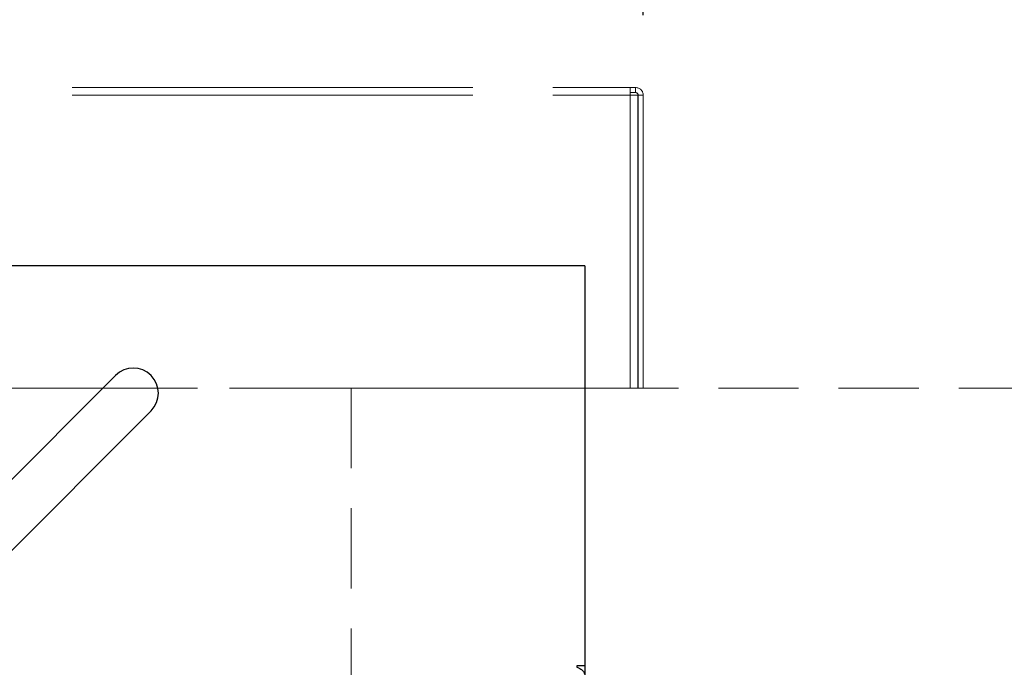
# Model space of a CAD drawing. Header units: inches. Extents: x 35 to 165, y 14 to 115.
# Tile 9 of 42: x 74 to 81, y 40 to 45. Entities that reach past the tile are written whole.
import ezdxf

# ---------------------------------------------------------------- set-up
doc = ezdxf.new("R2010")
doc.units = ezdxf.units.IN
doc.header["$LTSCALE"] = 12
doc.header["$MEASUREMENT"] = 0
doc.linetypes.add('HIDDEN', pattern=[0.075, 0.05, -0.025])
doc.linetypes.add('PHANTOM', pattern=[0.5, 0.25, -0.05, 0.05, -0.05, 0.05, -0.05])
doc.layers.add('FORMAT', color=7, linetype='Continuous')
doc.styles.add('SLDTEXTSTYLE0', font='TXT', dxfattribs={"width": 0.75})
doc.dimstyles.new('SLDDIMSTYLE1', dxfattribs={"dimtxt": 1.17, "dimasz": 1.56, "dimexe": 0, "dimexo": 0.0625, "dimgap": 0.2925, "dimtad": 0, "dimtih": 1, "dimtoh": 1, "dimdec": 3, "dimrnd": 1e-09, "dimzin": 12, "dimdsep": 46, "dimlunit": 5, "dimtxsty": 'SLDTEXTSTYLE0', "dimsah": 1, "dimcen": 0.09, "dimadec": 0, "dimazin": 3, "dimtfac": 1, "dimtdec": 3, "dimtofl": 0, "dimtmove": 0, "dimatfit": 3, "dimfxl": 0, "dimfrac": 2, "dimtolj": 1, "dimtzin": 12, "dimarcsym": 0})

# ---------------------------------------------------------------- blocks, each defined once
blk = doc.blocks.new('_D_5')
at = {"layer": 'FORMAT'}
for p, q in [((56.1253, 44.8061), (56.1253, 50.4885)), ((78.5003, 44.8061), (78.5003, 50.4885)), ((56.1253, 48.9885), (66.0337, 48.9885)), ((78.5003, 48.9885), (68.592, 48.9885))]:
    blk.add_line(p, q, dxfattribs=at)
for points in [[(56.1253, 48.9885), (57.6853, 48.7485), (57.6853, 49.2285)], [(78.5003, 48.9885), (76.9403, 49.2285), (76.9403, 48.7485)]]:
    blk.add_solid(points, dxfattribs=at)
at = {"layer": 'FORMAT', "insert": (66.2988, 49.5509), "char_height": 1.17, "attachment_point": 1, "style": 'SLDTEXTSTYLE0'}
blk.add_mtext('9A', dxfattribs=at)

msp = doc.modelspace()

# ---------------------------------------------------------------- linework, layer by layer
at = {"color": 7, "linetype": 'PHANTOM', "lineweight": 18}
for p, q in [((56.2233, 44.2641), (78.4023, 44.2641)), ((78.4023, 44.2061), (78.4023, 44.2641)), ((78.4023, 44.2641), (78.4423, 44.2641)), ((78.4423, 44.2261), (78.4423, 44.2641)), ((56.2233, 44.2061), (78.4023, 44.2061)), ((78.4023, 44.2261), (78.4423, 44.2261)), ((78.4023, 42.0141), (78.4023, 44.2061)), ((78.4023, 44.2061), (78.4603, 44.2061)), ((78.4603, 44.2061), (78.4603, 42.0141)), ((78.4623, 44.2061), (78.5003, 44.2061)), ((78.4623, 42.0141), (78.4623, 44.2061)), ((78.5003, 42.0141), (78.5003, 44.2061)), ((78.4023, 42.0141), (56.2233, 42.0141)), ((78.4603, 42.0141), (78.4023, 42.0141)), ((78.4623, 42.0141), (78.4603, 42.0141)), ((78.5003, 42.0141), (78.4623, 42.0141))]:
    msp.add_line(p, q, dxfattribs=at)
at = {"color": 7, "linetype": 'Continuous', "lineweight": 25}
for p, q in [((78.0628, 42.9281), (56.5628, 42.9281)), ((78.0628, 42.9281), (78.0628, 42.8691)), ((78.0628, 42.8691), (78.0628, 39.9334)), ((73.4007, 40.9593), (74.5498, 42.1084)), ((74.815, 41.8432), (73.6659, 40.6941)), ((78.0038, 39.9334), (78.0038, 39.9234)), ((78.0628, 39.9334), (78.0038, 39.9334)), ((78.0628, 39.9334), (78.0628, 39.8639))]:
    msp.add_line(p, q, dxfattribs=at)
at = {"color": 7, "linetype": 'PHANTOM', "lineweight": 18}
for centre, radius, start, end in [((78.4423, 44.2061), 0.058, 0, 90), ((78.4423, 44.2061), 0.02, 0, 90), ((78.4216, 42.6746), 0.0407, 341.97256, 0)]:
    msp.add_arc(centre, radius, start, end, dxfattribs=at)
at = {"color": 7, "linetype": 'Continuous', "lineweight": 25}
msp.add_arc((74.6824, 41.9758), 0.1875, 315, 135, dxfattribs=at)
msp.add_open_spline([(78.0038, 39.9234), (78.0116, 39.9205), (78.027, 39.9146), (78.0465, 39.9003), (78.0602, 39.883), (78.062, 39.8703), (78.0628, 39.8639)], degree=3, knots=[0, 0, 0, 0, 0.249998, 0.500002, 0.750002, 1, 1, 1, 1], dxfattribs=at)
at = {"layer": 'FORMAT', "linetype": 'HIDDEN', "lineweight": 18}
for p, q in [((38.5628, 42.0141), (94.2484, 42.0141)), ((76.3128, 42.0141), (76.3128, 31.8891))]:
    msp.add_line(p, q, dxfattribs=at)

# ---------------------------------------------------------------- dimensions: what is measured, and where the dimension line sits
at = {"layer": 'FORMAT'}
dim = msp.add_linear_dim(base=(78.5003, 48.9885), p1=(56.1253, 44.2061), p2=(78.5003, 44.2061), angle=0, text='9A', dimstyle='SLDDIMSTYLE1', dxfattribs=at)
dim.commit()
dim.dimension.update_dxf_attribs({"geometry": '_D_5', "text_midpoint": (67.3128, 48.9885), "dimtype": 160})

doc.saveas('drawing.dxf')
